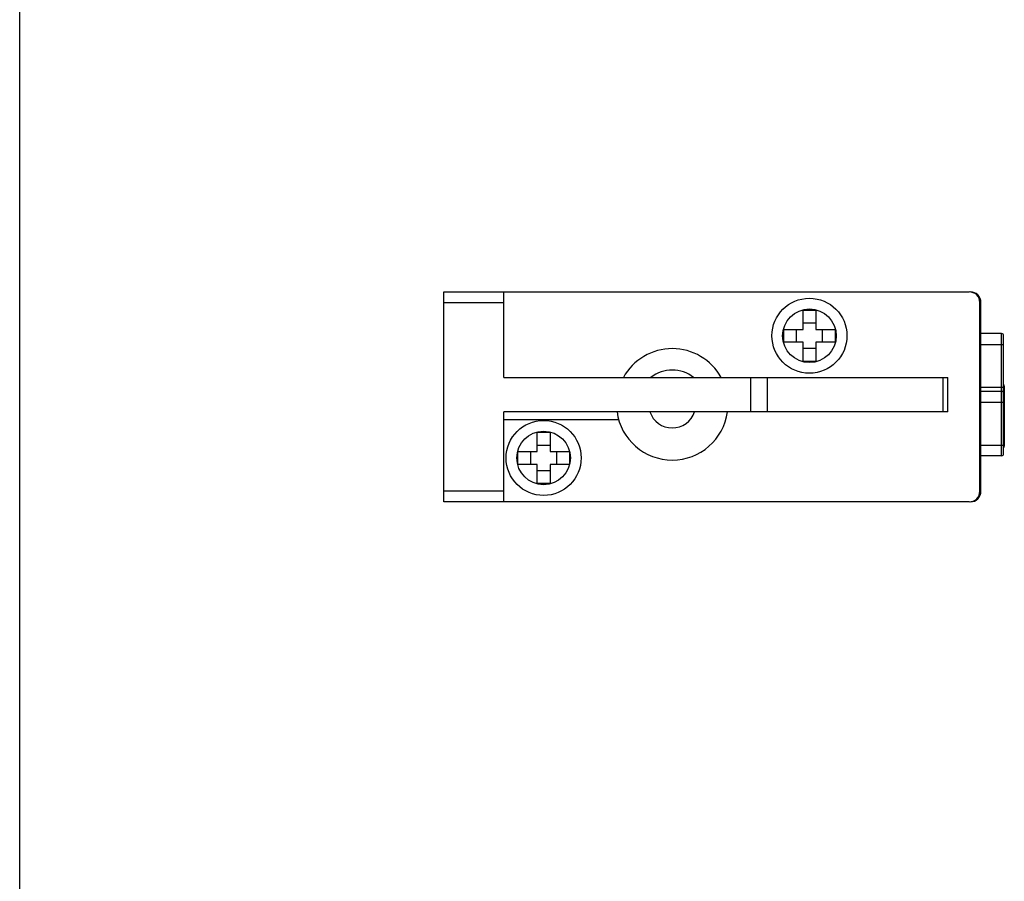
# Model space of a CAD drawing. Header units: millimetres. Extents: x 67 to 603, y -181 to 192.
# Tile 1 of 19: x 67 to 113, y -100 to -60. Entities that reach past the tile are written whole.
import ezdxf

# ---------------------------------------------------------------- set-up
doc = ezdxf.new("R2010")
doc.units = ezdxf.units.MM
doc.header["$LTSCALE"] = 16.335
for name, color, linetype in [('00圖框', 7, 'CONTINUOUS'), ('P-0667-OBEA0', 7, 'CONTINUOUS'), ('P-06680', 7, 'CONTINUOUS'), ('P-0670_DWEA-90-R20', 7, 'CONTINUOUS'), ('P-0680-DWEA-P0260', 7, 'CONTINUOUS'), ('P-0681-DWEA-P020', 7, 'CONTINUOUS'), ('SCR-01480', 7, 'CONTINUOUS')]:
    doc.layers.add(name, color=color, linetype=linetype)

msp = doc.modelspace()

# ---------------------------------------------------------------- linework, layer by layer
at = {"layer": '00圖框', "color": 7, "linetype": 'Continuous'}
msp.add_line((67.332, -180.847), (67.332, -20.033), dxfattribs=at)
at = {"layer": 'P-0667-OBEA0', "color": 7, "linetype": 'Continuous'}
for p, q in [((113.133, -74.885), (112.173, -74.885)), ((113.133, -80.585), (113.133, -74.885)), ((113.233, -80.485), (113.233, -74.985)), ((112.173, -75.385), (113.233, -75.385)), ((112.173, -77.385), (113.233, -77.385)), ((113.133, -77.585), (112.173, -77.585)), ((113.263, -77.335), (113.263, -80.135)), ((113.263, -77.735), (113.233, -77.735)), ((112.173, -78.085), (113.233, -78.085)), ((113.263, -79.735), (113.233, -79.735)), ((112.173, -80.085), (113.233, -80.085)), ((113.133, -80.585), (112.173, -80.585))]:
    msp.add_line(p, q, dxfattribs=at)
for centre, start, end in [((113.133, -74.985), 0, 90), ((113.133, -77.685), 0, 90), ((113.163, -77.335), 0, 45.4929), ((113.163, -80.135), 314.5071, 0), ((113.133, -80.485), 270, 0)]:
    msp.add_arc(centre, 0.1, start, end, dxfattribs=at)
at = {"layer": 'P-06680', "color": 7, "linetype": 'Continuous'}
for q in [(112.173, -73.435), (112.123, -78.135)]:
    msp.add_line((112.173, -78.135), q, dxfattribs=at)
msp.add_arc((111.673, -73.435), 0.5, 0, 90, dxfattribs=at)
at = {"layer": 'P-0670_DWEA-90-R20', "color": 7, "linetype": 'Continuous'}
for p, q in [((87.123, -82.735), (87.123, -72.935)), ((87.123, -72.935), (111.623, -72.935)), ((89.923, -76.935), (89.923, -72.935)), ((87.123, -73.435), (89.923, -73.435)), ((112.123, -82.235), (112.123, -73.435)), ((89.923, -76.935), (110.623, -76.935)), ((101.439, -78.535), (101.439, -76.935)), ((102.223, -78.535), (102.223, -76.935)), ((110.408, -78.535), (110.408, -76.935)), ((110.623, -78.535), (110.623, -76.935)), ((89.923, -82.735), (89.923, -78.535)), ((110.623, -78.535), (89.923, -78.535)), ((89.923, -78.885), (95.269, -78.885)), ((89.923, -82.235), (87.123, -82.235)), ((111.623, -82.735), (87.123, -82.735))]:
    msp.add_line(p, q, dxfattribs=at)
for centre, radius, start, end in [((111.623, -73.435), 0.5, 0, 90), ((97.773, -78.185), 2.6, 28.7357, 151.2643), ((97.773, -78.185), 1.6, 51.3778, 128.6221), ((97.773, -78.185), 2.6, 187.7364, 352.2636), ((97.773, -78.185), 1.1, 198.553, 341.447), ((111.623, -82.235), 0.5, 270, 0)]:
    msp.add_arc(centre, radius, start, end, dxfattribs=at)
at = {"layer": 'P-0680-DWEA-P0260', "color": 7, "linetype": 'Continuous'}
for q in [(112.173, -73.435), (112.123, -78.135)]:
    msp.add_line((112.173, -78.135), q, dxfattribs=at)
msp.add_arc((111.673, -73.435), 0.5, 0, 90, dxfattribs=at)
at = {"layer": 'P-0681-DWEA-P020', "color": 7, "linetype": 'Continuous'}
for p in [(112.123, -78.135), (112.173, -82.235)]:
    msp.add_line(p, (112.173, -78.135), dxfattribs=at)
msp.add_arc((111.673, -82.235), 0.5, 270, 0, dxfattribs=at)
at = {"layer": 'SCR-01480', "color": 7, "linetype": 'Continuous'}
for p, q in [((103.873, -74.685), (103.873, -73.785)), ((103.873, -73.785), (104.473, -73.785)), ((104.473, -73.785), (104.473, -74.685)), ((103.873, -74.385), (104.473, -74.385)), ((102.973, -75.285), (102.973, -74.685)), ((102.973, -74.685), (103.873, -74.685)), ((103.573, -75.285), (103.573, -74.685)), ((104.473, -74.685), (105.373, -74.685)), ((104.773, -74.685), (104.773, -75.285)), ((105.373, -74.685), (105.373, -75.285)), ((103.873, -75.285), (102.973, -75.285)), ((103.873, -76.185), (103.873, -75.285)), ((104.473, -75.285), (104.473, -76.185)), ((105.373, -75.285), (104.473, -75.285)), ((104.473, -75.585), (103.873, -75.585)), ((104.473, -76.185), (103.873, -76.185)), ((91.473, -80.385), (91.473, -79.485)), ((91.473, -79.485), (92.073, -79.485)), ((92.073, -79.485), (92.073, -80.385)), ((91.473, -80.085), (92.073, -80.085)), ((90.573, -80.985), (90.573, -80.385)), ((90.573, -80.385), (91.473, -80.385)), ((91.173, -80.985), (91.173, -80.385)), ((92.073, -80.385), (92.973, -80.385)), ((92.373, -80.385), (92.373, -80.985)), ((92.973, -80.385), (92.973, -80.985)), ((91.473, -80.985), (90.573, -80.985)), ((91.473, -81.885), (91.473, -80.985)), ((92.073, -81.285), (91.473, -81.285)), ((92.073, -80.985), (92.073, -81.885)), ((92.973, -80.985), (92.073, -80.985)), ((92.073, -81.885), (91.473, -81.885))]:
    msp.add_line(p, q, dxfattribs=at)
for centre, radius in [((104.173, -74.985), 1.75), ((104.173, -74.985), 1.25), ((91.773, -80.685), 1.75), ((91.773, -80.685), 1.25)]:
    msp.add_circle(centre, radius, dxfattribs=at)

doc.saveas('drawing.dxf')
